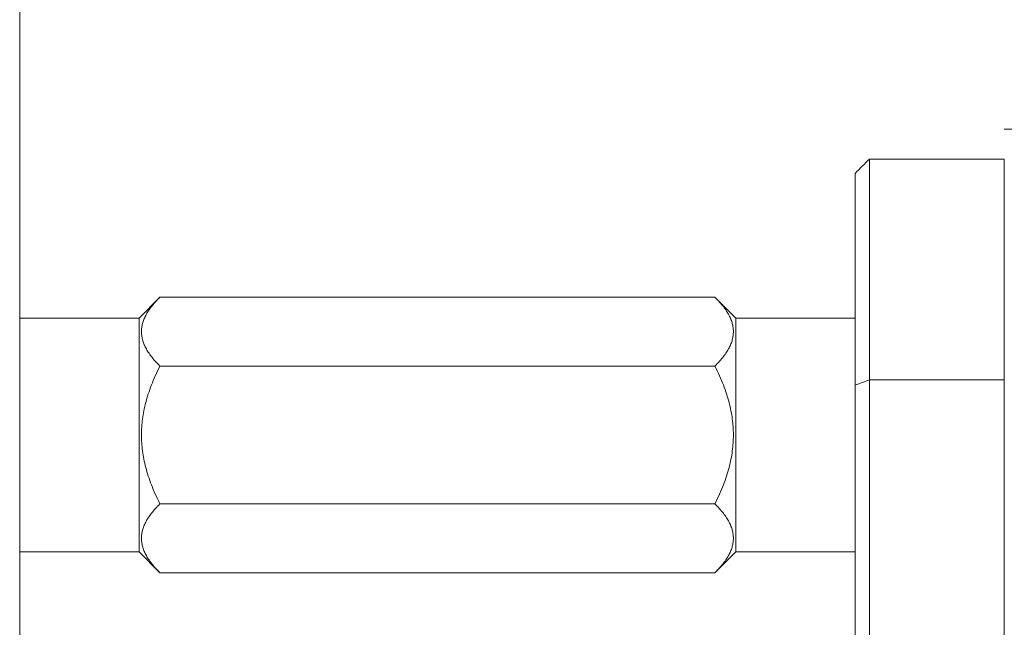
# Model space of a CAD drawing. Header units: inches. Extents: x 1 to 669, y 0 to 417.
# Tile 216 of 256: x 319.56 to 321.62, y 270.93 to 272.21. Entities that reach past the tile are written whole.
import ezdxf

# ---------------------------------------------------------------- set-up
doc = ezdxf.new("R2010")
doc.units = ezdxf.units.IN
doc.header["$LTSCALE"] = 12
doc.header["$MEASUREMENT"] = 0
doc.layers.add('X', color=1, linetype='CONTINUOUS')

msp = doc.modelspace()

# ---------------------------------------------------------------- linework, layer by layer
at = {"layer": 'X', "lineweight": 0}
for p, q in [((319.56181, 269.02595), (319.56181, 273.88028)), ((321.62431, 271.97576), (322.70333, 271.97576)), ((321.34181, 271.91326), (321.62431, 271.91326)), ((321.34181, 271.45042), (321.34181, 271.91326)), ((321.62431, 271.91326), (321.62431, 271.45042)), ((321.31181, 271.88326), (321.31181, 271.43925)), ((319.81181, 271.58005), (319.85548, 271.62373)), ((321.01813, 271.62373), (319.85548, 271.62373)), ((321.06181, 271.58005), (321.01813, 271.62373)), ((319.81181, 271.58005), (319.56181, 271.58005)), ((319.81181, 271.58005), (319.81181, 271.09005)), ((321.06181, 271.09005), (321.06181, 271.58005)), ((321.31181, 271.58005), (321.06181, 271.58005)), ((319.85548, 271.47939), (321.01813, 271.47939)), ((321.34181, 271.45042), (321.62431, 271.45042)), ((321.34181, 269.2511), (321.34181, 271.45042)), ((321.62431, 269.2511), (321.62431, 271.45042)), ((321.31181, 269.26227), (321.31181, 271.43925)), ((319.85548, 271.19071), (321.01813, 271.19071)), ((319.81181, 271.09005), (319.56181, 271.09005)), ((319.81181, 271.09005), (319.85548, 271.04637)), ((321.06181, 271.09005), (321.01813, 271.04637)), ((321.31181, 271.09005), (321.06181, 271.09005)), ((319.85548, 271.04637), (321.01813, 271.04637))]:
    msp.add_line(p, q, dxfattribs=at)
for centre, major_axis, ratio, start_param, end_param in [((324.60915, 275.18064), (23.78725, 23.78726), 0.0000007, -1.709863, -1.7085896), ((324.46791, 254.57807), (0, 17.44194), 0.7071068, 0.2562639, 0.2587793)]:
    msp.add_ellipse(centre, major_axis=major_axis, ratio=ratio, start_param=start_param, end_param=end_param, dxfattribs=at)
for points, weights in [([(319.85548, 271.47939), (319.78331, 271.55156), (319.85548, 271.62373)], [3.30333247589, 3.8143597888, 3.30333247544]), ([(321.01813, 271.62373), (321.0903, 271.55156), (321.01813, 271.47939)], [3.36541193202, 3.88604296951, 3.36541193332]), ([(319.85548, 271.19071), (319.78331, 271.33505), (319.85548, 271.47939)], [3.30333247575, 3.81435978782, 3.30333247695]), ([(321.01813, 271.47939), (321.0903, 271.33505), (321.01813, 271.19071)], [3.36541193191, 3.88604297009, 3.36541193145]), ([(319.85548, 271.04637), (319.78331, 271.11854), (319.85548, 271.19071)], [3.30333247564, 3.81435978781, 3.30333247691]), ([(321.01813, 271.19071), (321.0903, 271.11854), (321.01813, 271.04637)], [3.36541193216, 3.88604296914, 3.36541193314])]:
    msp.add_rational_spline(points, weights, degree=2, dxfattribs=at)

doc.saveas('drawing.dxf')
